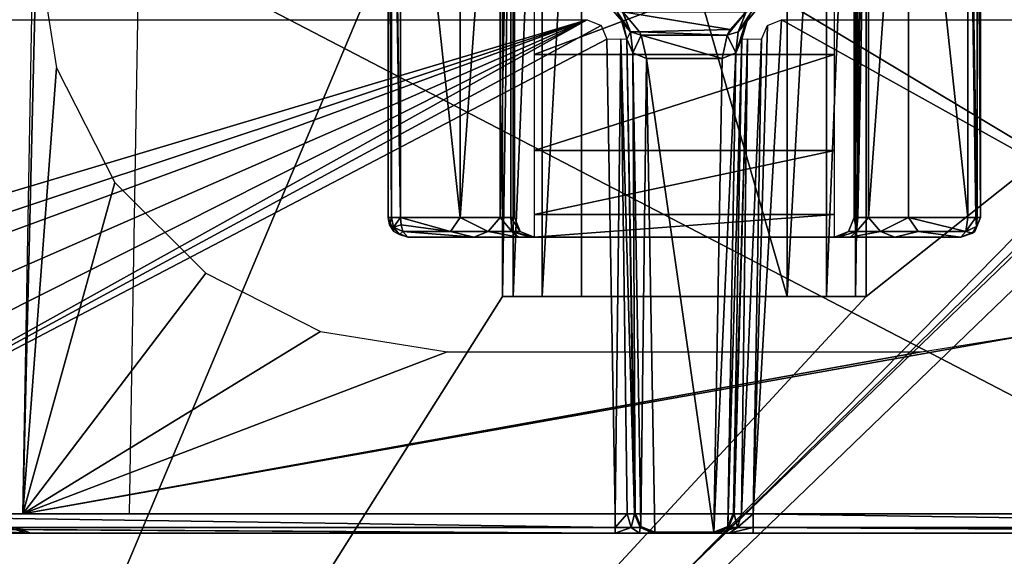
# Model space of a CAD drawing. Header units: millimetres. Extents: x -30 to 30, y -27.5 to 31.
# Tile 6 of 22: x -16.8 to 8.1, y 0.4 to 14. Entities that reach past the tile are written whole.
import ezdxf

# ---------------------------------------------------------------- set-up
doc = ezdxf.new("R2010")
doc.units = ezdxf.units.MM
doc.header["$LTSCALE"] = 65.185185
for name, color, linetype in [('1', 7, 'CONTINUOUS'), ('10', 7, 'CONTINUOUS'), ('103', 7, 'CONTINUOUS'), ('11', 7, 'CONTINUOUS'), ('12', 7, 'CONTINUOUS'), ('124', 7, 'CONTINUOUS'), ('145', 7, 'CONTINUOUS'), ('151', 7, 'CONTINUOUS'), ('152', 7, 'CONTINUOUS'), ('153', 7, 'CONTINUOUS'), ('161', 7, 'CONTINUOUS'), ('162', 7, 'CONTINUOUS'), ('195', 7, 'CONTINUOUS'), ('2', 7, 'CONTINUOUS'), ('204', 7, 'CONTINUOUS'), ('205', 7, 'CONTINUOUS'), ('210', 7, 'CONTINUOUS'), ('211', 7, 'CONTINUOUS'), ('212', 7, 'CONTINUOUS'), ('220', 7, 'CONTINUOUS'), ('221', 7, 'CONTINUOUS'), ('226', 7, 'CONTINUOUS'), ('227', 7, 'CONTINUOUS'), ('228', 7, 'CONTINUOUS'), ('229', 7, 'CONTINUOUS'), ('230', 7, 'CONTINUOUS'), ('258', 7, 'CONTINUOUS'), ('276', 7, 'CONTINUOUS'), ('37', 7, 'CONTINUOUS'), ('43', 7, 'CONTINUOUS'), ('44', 7, 'CONTINUOUS'), ('45', 7, 'CONTINUOUS'), ('47', 7, 'CONTINUOUS'), ('48', 7, 'CONTINUOUS'), ('49', 7, 'CONTINUOUS'), ('50', 7, 'CONTINUOUS'), ('51', 7, 'CONTINUOUS'), ('53', 7, 'CONTINUOUS'), ('54', 7, 'CONTINUOUS'), ('58', 7, 'CONTINUOUS'), ('59', 7, 'CONTINUOUS'), ('60', 7, 'CONTINUOUS'), ('61', 7, 'CONTINUOUS'), ('64', 7, 'CONTINUOUS'), ('65', 7, 'CONTINUOUS'), ('66', 7, 'CONTINUOUS'), ('67', 7, 'CONTINUOUS'), ('7', 7, 'CONTINUOUS'), ('70', 7, 'CONTINUOUS'), ('8', 7, 'CONTINUOUS'), ('9', 7, 'CONTINUOUS'), ('93', 7, 'CONTINUOUS'), ('95', 7, 'CONTINUOUS')]:
    doc.layers.add(name, color=color, linetype=linetype)

msp = doc.modelspace()

# ---------------------------------------------------------------- linework, layer by layer
at = {"layer": '1', "color": 252, "linetype": 'Continuous', "true_color": 0x96918c}
for points in [[(-4.6, 7, -33.1), (-24.5, -24.5, -33.1), (-4.6, 22.793, -33.1), (-4.6, 7, -33.1)], [(24.5, 22.793, -33.1), (-24.5, -24.5, -33.1), (4.6, 7, -33.1), (24.5, 22.793, -33.1)], [(24.5, -24.5, -33.1), (-24.5, -24.5, -33.1), (24.5, 22.793, -33.1), (24.5, -24.5, -33.1)], [(-24.5, -24.5, -33.1), (-24.5, 22.793, -33.1), (-4.6, 22.793, -33.1), (-24.5, -24.5, -33.1)], [(4.6, 22.793, -33.1), (24.5, 22.793, -33.1), (4.6, 7, -33.1), (4.6, 22.793, -33.1)], [(4.6, 7, -33.1), (-24.5, -24.5, -33.1), (-4.6, 7, -33.1), (4.6, 7, -33.1)]]:
    msp.add_3dface(points, dxfattribs=at)
at = {"layer": '10', "color": 252, "linetype": 'Continuous', "true_color": 0x96918c}
for points in [[(-4.6, 7, -33.1), (-4.6, 25, -30.893), (-4.6, 25, -15.1), (-4.6, 7, -33.1)], [(-4.6, 25, -30.893), (-4.6, 7, -33.1), (-4.6, 24.962, -31.084), (-4.6, 25, -30.893)], [(-4.6, 7, -33.1), (-4.6, 25, -15.1), (-4.6, 7, -15.1), (-4.6, 7, -33.1)], [(-4.6, 24.962, -31.084), (-4.6, 7, -33.1), (-4.6, 24.854, -31.246), (-4.6, 24.962, -31.084)], [(-4.6, 24.854, -31.246), (-4.6, 7, -33.1), (-4.6, 23.146, -32.954), (-4.6, 24.854, -31.246)], [(-4.6, 23.146, -32.954), (-4.6, 7, -33.1), (-4.6, 22.984, -33.062), (-4.6, 23.146, -32.954)], [(-4.6, 7, -33.1), (-4.6, 22.793, -33.1), (-4.6, 22.984, -33.062), (-4.6, 7, -33.1)]]:
    msp.add_3dface(points, dxfattribs=at)
at = {"layer": '103', "color": 8, "linetype": 'Continuous', "true_color": 0x6e7371}
for points in [[(-24.913, 1, -182.347), (-1.747, 1, -182.347), (24.913, 1, -180.853), (-24.913, 1, -182.347)], [(17.551, 1, -180.853), (-24.913, 1, -182.347), (24.913, 1, -180.853), (17.551, 1, -180.853)], [(-17.551, 1, -180.853), (-24.913, 1, -182.347), (17.551, 1, -180.853), (-17.551, 1, -180.853)], [(-24.913, 1, -101.847), (-20.53, 1, -101.847), (24.913, 1, -92.1), (-24.913, 1, -101.847)], [(-24.913, 1, -92.1), (-24.913, 1, -101.847), (24.913, 1, -92.1), (-24.913, 1, -92.1)], [(24.913, 1, -92.1), (-20.53, 1, -101.847), (20.53, 1, -101.847), (24.913, 1, -92.1)], [(-20.53, 1, -101.847), (-19.892, 1, -102.014), (20.53, 1, -101.847), (-20.53, 1, -101.847)], [(20.53, 1, -101.847), (-19.892, 1, -102.014), (20.192, 1, -101.891), (20.53, 1, -101.847)], [(20.192, 1, -101.891), (-19.892, 1, -102.014), (19.887, 1, -102.017), (20.192, 1, -101.891)], [(-19.892, 1, -102.014), (-19.419, 1, -102.471), (19.887, 1, -102.017), (-19.892, 1, -102.014)], [(-19.419, 1, -102.471), (-19.231, 1, -103.101), (19.418, 1, -102.473), (-19.419, 1, -102.471)], [(19.887, 1, -102.017), (-19.419, 1, -102.471), (19.418, 1, -102.473), (19.887, 1, -102.017)], [(-19.231, 1, -103.101), (-16.552, 1, -179.818), (19.231, 1, -103.101), (-19.231, 1, -103.101)], [(19.418, 1, -102.473), (-19.231, 1, -103.101), (19.231, 1, -103.101), (19.418, 1, -102.473)], [(-17.041, 1, -180.714), (-17.551, 1, -180.853), (17.041, 1, -180.714), (-17.041, 1, -180.714)], [(17.041, 1, -180.714), (-17.551, 1, -180.853), (17.551, 1, -180.853), (17.041, 1, -180.714)], [(-16.674, 1, -180.334), (-17.041, 1, -180.714), (17.041, 1, -180.714), (-16.674, 1, -180.334)], [(-16.552, 1, -179.818), (-16.674, 1, -180.334), (16.552, 1, -179.818), (-16.552, 1, -179.818)], [(16.552, 1, -179.818), (-16.674, 1, -180.334), (16.674, 1, -180.334), (16.552, 1, -179.818)], [(16.674, 1, -180.334), (-16.674, 1, -180.334), (17.041, 1, -180.714), (16.674, 1, -180.334)], [(19.231, 1, -103.101), (-16.552, 1, -179.818), (16.552, 1, -179.818), (19.231, 1, -103.101)], [(24.913, 1, -180.853), (-1.747, 1, -182.347), (1.747, 1, -182.347), (24.913, 1, -180.853)], [(1.747, 1, -182.347), (-1.747, 1, -182.347), (-1.131, 1, -182.558), (1.747, 1, -182.347)], [(1.133, 1, -182.557), (1.747, 1, -182.347), (-1.131, 1, -182.558), (1.133, 1, -182.557)], [(-0.778, 1, -183.1), (1.133, 1, -182.557), (-1.131, 1, -182.558), (-0.778, 1, -183.1)], [(0.778, 1, -183.1), (1.133, 1, -182.557), (-0.778, 1, -183.1), (0.778, 1, -183.1)], [(24.913, 1, -182.347), (24.913, 1, -180.853), (1.747, 1, -182.347), (24.913, 1, -182.347)]]:
    msp.add_3dface(points, dxfattribs=at)
at = {"layer": '11', "color": 252, "linetype": 'Continuous', "true_color": 0x96918c}
for points in [[(2.6, 7, -13.1), (3.6, 25, -13.368), (3.6, 7, -13.368), (2.6, 7, -13.1)], [(2.6, 25, -13.1), (3.6, 25, -13.368), (2.6, 7, -13.1), (2.6, 25, -13.1)], [(4.332, 25, -14.1), (4.332, 7, -14.1), (3.6, 7, -13.368), (4.332, 25, -14.1)], [(3.6, 25, -13.368), (4.332, 25, -14.1), (3.6, 7, -13.368), (3.6, 25, -13.368)], [(4.6, 25, -15.1), (4.6, 7, -15.1), (4.332, 7, -14.1), (4.6, 25, -15.1)], [(4.332, 25, -14.1), (4.6, 25, -15.1), (4.332, 7, -14.1), (4.332, 25, -14.1)]]:
    msp.add_3dface(points, dxfattribs=at)
at = {"layer": '12', "color": 252, "linetype": 'Continuous', "true_color": 0x96918c}
for points in [[(-4.6, 25, -15.1), (-4.332, 25, -14.1), (-4.6, 7, -15.1), (-4.6, 25, -15.1)], [(-4.6, 7, -15.1), (-4.332, 25, -14.1), (-4.332, 7, -14.1), (-4.6, 7, -15.1)], [(-3.6, 25, -13.368), (-3.6, 7, -13.368), (-4.332, 7, -14.1), (-3.6, 25, -13.368)], [(-4.332, 25, -14.1), (-3.6, 25, -13.368), (-4.332, 7, -14.1), (-4.332, 25, -14.1)], [(-2.6, 25, -13.1), (-2.6, 7, -13.1), (-3.6, 7, -13.368), (-2.6, 25, -13.1)], [(-3.6, 25, -13.368), (-2.6, 25, -13.1), (-3.6, 7, -13.368), (-3.6, 25, -13.368)]]:
    msp.add_3dface(points, dxfattribs=at)
at = {"layer": '124', "color": 8, "linetype": 'Continuous', "true_color": 0x6e7371}
for points in [[(1.56, 14.205, -329.809), (1.162, 13.76, -324.871), (-1.56, 14.205, -329.809), (1.56, 14.205, -329.809)], [(-1.56, 14.205, -329.809), (1.162, 13.76, -324.871), (-1.131, 13.704, -324.239), (-1.56, 14.205, -329.809)], [(1.162, 13.76, -324.871), (1.089, 13.618, -323.286), (-1.131, 13.704, -324.239), (1.162, 13.76, -324.871)], [(-1.131, 13.704, -324.239), (1.089, 13.618, -323.286), (-1.089, 13.617, -323.28), (-1.131, 13.704, -324.239)], [(1.089, 13.618, -323.286), (0.957, 13.028, -316.735), (-1.089, 13.617, -323.28), (1.089, 13.618, -323.286)], [(-1.089, 13.617, -323.28), (0.957, 13.028, -316.735), (-0.957, 13.028, -316.735), (-1.089, 13.617, -323.28)], [(-0.957, 13.028, -316.735), (0.747, 1.026, -183.392), (-0.747, 1.026, -183.392), (-0.957, 13.028, -316.735)], [(0.957, 13.028, -316.735), (0.747, 1.026, -183.392), (-0.957, 13.028, -316.735), (0.957, 13.028, -316.735)], [(-0.758, 1.013, -183.245), (0.79, 1, -183.102), (-0.79, 1, -183.102), (-0.758, 1.013, -183.245)], [(-0.79, 1, -183.102), (0.784, 1, -183.1), (-0.784, 1, -183.1), (-0.79, 1, -183.102)], [(0.79, 1, -183.102), (0.784, 1, -183.1), (-0.79, 1, -183.102), (0.79, 1, -183.102)], [(0.784, 1, -183.1), (0.778, 1, -183.1), (-0.784, 1, -183.1), (0.784, 1, -183.1)], [(0.778, 1, -183.1), (-0.778, 1, -183.1), (-0.784, 1, -183.1), (0.778, 1, -183.1)], [(-0.747, 1.026, -183.392), (0.759, 1.013, -183.24), (-0.758, 1.013, -183.245), (-0.747, 1.026, -183.392)], [(0.759, 1.013, -183.24), (0.79, 1, -183.102), (-0.758, 1.013, -183.245), (0.759, 1.013, -183.24)], [(0.747, 1.026, -183.392), (0.759, 1.013, -183.24), (-0.747, 1.026, -183.392), (0.747, 1.026, -183.392)]]:
    msp.add_3dface(points, dxfattribs=at)
at = {"layer": '145', "color": 8, "linetype": 'Continuous', "true_color": 0x6e7371}
for points in [[(-16.395, 16, -102.6), (-15.888, 12.786, -102.544), (-16.745, 1.491, -102.347), (-16.395, 16, -102.6)], [(-16.482, 16, -102.6), (-16.395, 16, -102.6), (-16.745, 1.491, -102.347), (-16.482, 16, -102.6)], [(-15.888, 12.786, -102.544), (-14.412, 9.886, -102.493), (-16.745, 1.491, -102.347), (-15.888, 12.786, -102.544)], [(-14.412, 9.886, -102.493), (-12.112, 7.585, -102.453), (-16.745, 1.491, -102.347), (-14.412, 9.886, -102.493)], [(-12.112, 7.585, -102.453), (-9.213, 6.107, -102.427), (-16.745, 1.491, -102.347), (-12.112, 7.585, -102.453)], [(-9.213, 6.107, -102.427), (-6, 5.598, -102.418), (-16.745, 1.491, -102.347), (-9.213, 6.107, -102.427)], [(9.213, 6.107, -102.427), (16.745, 1.491, -102.347), (-16.745, 1.491, -102.347), (9.213, 6.107, -102.427)], [(6, 5.598, -102.418), (9.213, 6.107, -102.427), (-16.745, 1.491, -102.347), (6, 5.598, -102.418)], [(-6, 5.598, -102.418), (6, 5.598, -102.418), (-16.745, 1.491, -102.347), (-6, 5.598, -102.418)]]:
    msp.add_3dface(points, dxfattribs=at)
at = {"layer": '151', "color": 8, "linetype": 'Continuous', "true_color": 0x6e7371}
for points in [[(-2.457, 14.009, -183.065), (-29.412, 5.952, -182.925), (-29.483, 14.009, -183.065), (-2.457, 14.009, -183.065)], [(-29.318, 5.075, -182.909), (-29.412, 5.952, -182.925), (-2.457, 14.009, -183.065), (-29.318, 5.075, -182.909)], [(-29.057, 4.238, -182.895), (-29.318, 5.075, -182.909), (-2.457, 14.009, -183.065), (-29.057, 4.238, -182.895)], [(-28.079, 2.794, -182.869), (-29.057, 4.238, -182.895), (-2.457, 14.009, -183.065), (-28.079, 2.794, -182.869)], [(-26.625, 1.83, -182.853), (-28.079, 2.794, -182.869), (-2.457, 14.009, -183.065), (-26.625, 1.83, -182.853)], [(-24.913, 1.491, -182.847), (-26.625, 1.83, -182.853), (-2.457, 14.009, -183.065), (-24.913, 1.491, -182.847)], [(-2.106, 13.865, -183.063), (-24.913, 1.491, -182.847), (-2.457, 14.009, -183.065), (-2.106, 13.865, -183.063)], [(2.106, 13.865, -183.063), (2.457, 14.009, -183.065), (1.747, 1.491, -182.847), (2.106, 13.865, -183.063)], [(2.457, 14.009, -183.065), (24.913, 1.491, -182.847), (1.747, 1.491, -182.847), (2.457, 14.009, -183.065)], [(29.483, 14.009, -183.065), (24.913, 1.491, -182.847), (2.457, 14.009, -183.065), (29.483, 14.009, -183.065)], [(-1.957, 13.517, -183.057), (-24.913, 1.491, -182.847), (-2.106, 13.865, -183.063), (-1.957, 13.517, -183.057)], [(1.957, 13.517, -183.057), (2.106, 13.865, -183.063), (1.747, 1.491, -182.847), (1.957, 13.517, -183.057)], [(-1.747, 1.491, -182.847), (-24.913, 1.491, -182.847), (-1.957, 13.517, -183.057), (-1.747, 1.491, -182.847)]]:
    msp.add_3dface(points, dxfattribs=at)
at = {"layer": '152', "color": 8, "linetype": 'Continuous', "true_color": 0x6e7371}
msp.add_3dface([(-1.457, 13.517, -183.557), (-1.457, 13.517, -316.69), (-1.247, 1.516, -183.347), (-1.457, 13.517, -183.557)], dxfattribs=at)
at = {"layer": '153', "color": 8, "linetype": 'Continuous', "true_color": 0x6e7371}
msp.add_3dface([(1.457, 13.517, -183.557), (1.247, 1.516, -183.347), (1.457, 13.517, -316.69), (1.457, 13.517, -183.557)], dxfattribs=at)
at = {"layer": '161', "color": 8, "linetype": 'Continuous', "true_color": 0x6e7371}
for points in [[(1.859, 14.302, -329.764), (1.596, 14.01, -183.561), (1.594, 14.006, -324.826), (1.859, 14.302, -329.764)], [(1.596, 14.01, -183.561), (1.457, 13.517, -183.557), (1.594, 14.006, -324.826), (1.596, 14.01, -183.561)], [(1.594, 14.006, -324.826), (1.457, 13.517, -183.557), (1.545, 13.911, -323.242), (1.594, 14.006, -324.826)], [(1.457, 13.517, -183.557), (1.457, 13.517, -316.69), (1.545, 13.911, -323.242), (1.457, 13.517, -183.557)]]:
    msp.add_3dface(points, dxfattribs=at)
at = {"layer": '162', "color": 8, "linetype": 'Continuous', "true_color": 0x6e7371}
for points in [[(-1.573, 13.968, -324.194), (-1.596, 14.01, -183.561), (-1.859, 14.302, -329.764), (-1.573, 13.968, -324.194)], [(-1.545, 13.91, -323.235), (-1.596, 14.01, -183.561), (-1.573, 13.968, -324.194), (-1.545, 13.91, -323.235)], [(-1.457, 13.517, -316.69), (-1.596, 14.01, -183.561), (-1.545, 13.91, -323.235), (-1.457, 13.517, -316.69)], [(-1.457, 13.517, -316.69), (-1.457, 13.517, -183.557), (-1.596, 14.01, -183.561), (-1.457, 13.517, -316.69)]]:
    msp.add_3dface(points, dxfattribs=at)
at = {"layer": '195', "color": 8, "linetype": 'Continuous', "true_color": 0x6e7371}
for points in [[(-16.552, 1, -179.818), (-19.581, 1.143, -103.113), (-16.902, 1.143, -179.831), (-16.552, 1, -179.818)], [(-16.552, 1, -179.818), (-19.231, 1, -103.101), (-19.581, 1.143, -103.113), (-16.552, 1, -179.818)]]:
    msp.add_3dface(points, dxfattribs=at)
at = {"layer": '2', "color": 252, "linetype": 'Continuous', "true_color": 0x96918c}
for points in [[(25, -24.5, 33.1), (25, 24.5, 33.1), (-25, -24.5, 33.1), (25, -24.5, 33.1)], [(-25, -24.5, 33.1), (25, 24.5, 33.1), (-25, 24.5, 33.1), (-25, -24.5, 33.1)]]:
    msp.add_3dface(points, dxfattribs=at)
at = {"layer": '204', "color": 8, "linetype": 'Continuous', "true_color": 0x6e7371}
for points in [[(-1.747, 1.491, -182.847), (-1.957, 13.517, -183.057), (-1.603, 13.521, -183.203), (-1.747, 1.491, -182.847)], [(-1.747, 1.491, -182.847), (-1.603, 13.521, -183.203), (-1.444, 1.488, -182.949), (-1.747, 1.491, -182.847)], [(-1.457, 13.517, -183.557), (-1.265, 1.489, -183.212), (-1.603, 13.521, -183.203), (-1.457, 13.517, -183.557)], [(-1.603, 13.521, -183.203), (-1.265, 1.489, -183.212), (-1.444, 1.488, -182.949), (-1.603, 13.521, -183.203)], [(-1.457, 13.517, -183.557), (-1.247, 1.516, -183.347), (-1.252, 1.502, -183.279), (-1.457, 13.517, -183.557)], [(-1.265, 1.489, -183.212), (-1.457, 13.517, -183.557), (-1.252, 1.502, -183.279), (-1.265, 1.489, -183.212)]]:
    msp.add_3dface(points, dxfattribs=at)
at = {"layer": '205', "color": 8, "linetype": 'Continuous', "true_color": 0x6e7371}
for points in [[(1.247, 1.516, -183.347), (1.603, 13.521, -183.203), (1.252, 1.502, -183.276), (1.247, 1.516, -183.347)], [(1.247, 1.516, -183.347), (1.457, 13.517, -183.557), (1.603, 13.521, -183.203), (1.247, 1.516, -183.347)], [(1.252, 1.502, -183.276), (1.603, 13.521, -183.203), (1.265, 1.489, -183.212), (1.252, 1.502, -183.276)], [(1.265, 1.489, -183.212), (1.603, 13.521, -183.203), (1.444, 1.488, -182.948), (1.265, 1.489, -183.212)], [(1.603, 13.521, -183.203), (1.957, 13.517, -183.057), (1.444, 1.488, -182.948), (1.603, 13.521, -183.203)], [(1.957, 13.517, -183.057), (1.747, 1.491, -182.847), (1.444, 1.488, -182.948), (1.957, 13.517, -183.057)]]:
    msp.add_3dface(points, dxfattribs=at)
at = {"layer": '210', "color": 8, "linetype": 'Continuous', "true_color": 0x6e7371}
for points in [[(-1.265, 1.489, -183.212), (-1.252, 1.502, -183.279), (-1.098, 1.169, -183.379), (-1.265, 1.489, -183.212)], [(-1.252, 1.502, -183.279), (-1.247, 1.516, -183.347), (-1.098, 1.169, -183.379), (-1.252, 1.502, -183.279)], [(-1.265, 1.489, -183.212), (-1.098, 1.169, -183.379), (-1.121, 1.147, -183.187), (-1.265, 1.489, -183.212)], [(-1.121, 1.147, -183.187), (-1.098, 1.169, -183.379), (-1.116, 1.142, -183.186), (-1.121, 1.147, -183.187)], [(-1.098, 1.169, -183.379), (-0.79, 1, -183.102), (-1.116, 1.142, -183.186), (-1.098, 1.169, -183.379)], [(-0.758, 1.013, -183.245), (-0.79, 1, -183.102), (-1.098, 1.169, -183.379), (-0.758, 1.013, -183.245)], [(-0.747, 1.026, -183.392), (-0.758, 1.013, -183.245), (-1.098, 1.169, -183.379), (-0.747, 1.026, -183.392)]]:
    msp.add_3dface(points, dxfattribs=at)
at = {"layer": '211', "color": 8, "linetype": 'Continuous', "true_color": 0x6e7371}
for points in [[(-1.247, 1.516, -183.347), (-1.457, 13.517, -316.69), (-1.307, 13.171, -316.722), (-1.247, 1.516, -183.347)], [(-1.098, 1.169, -183.379), (-1.247, 1.516, -183.347), (-1.307, 13.171, -316.722), (-1.098, 1.169, -183.379)], [(-0.957, 13.028, -316.735), (-1.098, 1.169, -183.379), (-1.307, 13.171, -316.722), (-0.957, 13.028, -316.735)], [(-0.957, 13.028, -316.735), (-0.747, 1.026, -183.392), (-1.098, 1.169, -183.379), (-0.957, 13.028, -316.735)]]:
    msp.add_3dface(points, dxfattribs=at)
at = {"layer": '212', "color": 8, "linetype": 'Continuous', "true_color": 0x6e7371}
for points in [[(-1.573, 13.968, -324.194), (-1.859, 14.302, -329.764), (-1.718, 14.229, -329.787), (-1.573, 13.968, -324.194)], [(-1.361, 13.697, -323.26), (-1.545, 13.91, -323.235), (-1.718, 14.229, -329.787), (-1.361, 13.697, -323.26)], [(-1.568, 14.205, -329.808), (-1.361, 13.697, -323.26), (-1.718, 14.229, -329.787), (-1.568, 14.205, -329.808)], [(-1.545, 13.91, -323.235), (-1.573, 13.968, -324.194), (-1.718, 14.229, -329.787), (-1.545, 13.91, -323.235)], [(-1.56, 14.205, -329.809), (-1.361, 13.697, -323.26), (-1.568, 14.205, -329.808), (-1.56, 14.205, -329.809)], [(-1.56, 14.205, -329.809), (-1.131, 13.704, -324.239), (-1.361, 13.697, -323.26), (-1.56, 14.205, -329.809)], [(-1.457, 13.517, -316.69), (-1.545, 13.91, -323.235), (-1.361, 13.697, -323.26), (-1.457, 13.517, -316.69)], [(-1.307, 13.171, -316.722), (-1.457, 13.517, -316.69), (-1.361, 13.697, -323.26), (-1.307, 13.171, -316.722)], [(-1.131, 13.704, -324.239), (-1.089, 13.617, -323.28), (-1.361, 13.697, -323.26), (-1.131, 13.704, -324.239)], [(-1.089, 13.617, -323.28), (-1.307, 13.171, -316.722), (-1.361, 13.697, -323.26), (-1.089, 13.617, -323.28)], [(-1.089, 13.617, -323.28), (-0.957, 13.028, -316.735), (-1.307, 13.171, -316.722), (-1.089, 13.617, -323.28)]]:
    msp.add_3dface(points, dxfattribs=at)
at = {"layer": '220', "color": 8, "linetype": 'Continuous', "true_color": 0x6e7371}
for points in [[(-24.913, 1.143, -182.697), (-24.913, 1.491, -182.847), (-1.747, 1.143, -182.697), (-24.913, 1.143, -182.697)], [(-24.913, 1.491, -182.847), (-1.747, 1.491, -182.847), (-1.747, 1.143, -182.697), (-24.913, 1.491, -182.847)], [(-1.747, 1, -182.347), (-24.913, 1.14, -182.694), (-24.913, 1.143, -182.697), (-1.747, 1, -182.347)], [(-1.747, 1, -182.347), (-24.913, 1.143, -182.697), (-1.747, 1.143, -182.697), (-1.747, 1, -182.347)], [(-1.747, 1, -182.347), (-24.913, 1, -182.347), (-24.913, 1.14, -182.694), (-1.747, 1, -182.347)]]:
    msp.add_3dface(points, dxfattribs=at)
at = {"layer": '221', "color": 8, "linetype": 'Continuous', "true_color": 0x6e7371}
for points in [[(-1.747, 1.491, -182.847), (-1.444, 1.488, -182.949), (-1.747, 1.143, -182.697), (-1.747, 1.491, -182.847)], [(-1.747, 1.143, -182.697), (-1.444, 1.488, -182.949), (-1.347, 1.141, -182.832), (-1.747, 1.143, -182.697)], [(-1.444, 1.488, -182.949), (-1.265, 1.489, -183.212), (-1.347, 1.141, -182.832), (-1.444, 1.488, -182.949)], [(-1.265, 1.489, -183.212), (-1.116, 1.142, -183.186), (-1.347, 1.141, -182.832), (-1.265, 1.489, -183.212)], [(-1.265, 1.489, -183.212), (-1.121, 1.147, -183.187), (-1.116, 1.142, -183.186), (-1.265, 1.489, -183.212)], [(-1.747, 1, -182.347), (-1.747, 1.143, -182.697), (-1.347, 1.141, -182.832), (-1.747, 1, -182.347)], [(-1.131, 1, -182.558), (-1.747, 1, -182.347), (-1.347, 1.141, -182.832), (-1.131, 1, -182.558)], [(-1.116, 1.142, -183.186), (-1.131, 1, -182.558), (-1.347, 1.141, -182.832), (-1.116, 1.142, -183.186)], [(-0.79, 1, -183.102), (-1.131, 1, -182.558), (-1.116, 1.142, -183.186), (-0.79, 1, -183.102)], [(-0.778, 1, -183.1), (-1.131, 1, -182.558), (-0.784, 1, -183.1), (-0.778, 1, -183.1)], [(-1.131, 1, -182.558), (-0.79, 1, -183.102), (-0.784, 1, -183.1), (-1.131, 1, -182.558)]]:
    msp.add_3dface(points, dxfattribs=at)
at = {"layer": '226', "color": 8, "linetype": 'Continuous', "true_color": 0x6e7371}
for points in [[(1.718, 14.229, -329.787), (1.859, 14.302, -329.764), (1.362, 13.697, -323.26), (1.718, 14.229, -329.787)], [(1.859, 14.302, -329.764), (1.594, 14.006, -324.826), (1.362, 13.697, -323.26), (1.859, 14.302, -329.764)], [(1.568, 14.205, -329.808), (1.718, 14.229, -329.787), (1.362, 13.697, -323.26), (1.568, 14.205, -329.808)], [(1.089, 13.618, -323.286), (1.162, 13.76, -324.871), (1.56, 14.205, -329.809), (1.089, 13.618, -323.286)], [(1.089, 13.618, -323.286), (1.56, 14.205, -329.809), (1.568, 14.205, -329.808), (1.089, 13.618, -323.286)], [(1.089, 13.618, -323.286), (1.568, 14.205, -329.808), (1.362, 13.697, -323.26), (1.089, 13.618, -323.286)], [(1.594, 14.006, -324.826), (1.545, 13.911, -323.242), (1.362, 13.697, -323.26), (1.594, 14.006, -324.826)], [(1.362, 13.697, -323.26), (1.545, 13.911, -323.242), (1.307, 13.171, -316.722), (1.362, 13.697, -323.26)], [(1.545, 13.911, -323.242), (1.457, 13.517, -316.69), (1.307, 13.171, -316.722), (1.545, 13.911, -323.242)], [(0.957, 13.028, -316.735), (1.089, 13.618, -323.286), (1.307, 13.171, -316.722), (0.957, 13.028, -316.735)], [(1.089, 13.618, -323.286), (1.362, 13.697, -323.26), (1.307, 13.171, -316.722), (1.089, 13.618, -323.286)]]:
    msp.add_3dface(points, dxfattribs=at)
at = {"layer": '227', "color": 8, "linetype": 'Continuous', "true_color": 0x6e7371}
for points in [[(1.307, 13.171, -316.722), (1.457, 13.517, -316.69), (1.098, 1.169, -183.379), (1.307, 13.171, -316.722)], [(1.457, 13.517, -316.69), (1.247, 1.516, -183.347), (1.098, 1.169, -183.379), (1.457, 13.517, -316.69)], [(0.747, 1.026, -183.392), (1.307, 13.171, -316.722), (1.098, 1.169, -183.379), (0.747, 1.026, -183.392)], [(0.747, 1.026, -183.392), (0.957, 13.028, -316.735), (1.307, 13.171, -316.722), (0.747, 1.026, -183.392)]]:
    msp.add_3dface(points, dxfattribs=at)
at = {"layer": '228', "color": 8, "linetype": 'Continuous', "true_color": 0x6e7371}
for points in [[(1.098, 1.169, -183.379), (1.247, 1.516, -183.347), (1.116, 1.142, -183.186), (1.098, 1.169, -183.379)], [(1.116, 1.142, -183.186), (1.247, 1.516, -183.347), (1.121, 1.147, -183.187), (1.116, 1.142, -183.186)], [(1.247, 1.516, -183.347), (1.252, 1.502, -183.276), (1.121, 1.147, -183.187), (1.247, 1.516, -183.347)], [(1.252, 1.502, -183.276), (1.265, 1.489, -183.212), (1.121, 1.147, -183.187), (1.252, 1.502, -183.276)], [(0.759, 1.013, -183.24), (0.747, 1.026, -183.392), (1.098, 1.169, -183.379), (0.759, 1.013, -183.24)], [(0.79, 1, -183.102), (0.759, 1.013, -183.24), (1.098, 1.169, -183.379), (0.79, 1, -183.102)], [(0.79, 1, -183.102), (1.098, 1.169, -183.379), (1.116, 1.142, -183.186), (0.79, 1, -183.102)]]:
    msp.add_3dface(points, dxfattribs=at)
at = {"layer": '229', "color": 8, "linetype": 'Continuous', "true_color": 0x6e7371}
for points in [[(1.265, 1.489, -183.212), (1.116, 1.142, -183.186), (1.121, 1.147, -183.187), (1.265, 1.489, -183.212)], [(1.116, 1.142, -183.186), (1.265, 1.489, -183.212), (1.347, 1.141, -182.832), (1.116, 1.142, -183.186)], [(1.265, 1.489, -183.212), (1.444, 1.488, -182.948), (1.347, 1.141, -182.832), (1.265, 1.489, -183.212)], [(1.747, 1.491, -182.847), (1.747, 1.143, -182.697), (1.347, 1.141, -182.832), (1.747, 1.491, -182.847)], [(1.444, 1.488, -182.948), (1.747, 1.491, -182.847), (1.347, 1.141, -182.832), (1.444, 1.488, -182.948)], [(1.133, 1, -182.557), (0.778, 1, -183.1), (0.784, 1, -183.1), (1.133, 1, -182.557)], [(1.133, 1, -182.557), (0.784, 1, -183.1), (0.79, 1, -183.102), (1.133, 1, -182.557)], [(0.79, 1, -183.102), (1.116, 1.142, -183.186), (1.347, 1.141, -182.832), (0.79, 1, -183.102)], [(1.133, 1, -182.557), (0.79, 1, -183.102), (1.347, 1.141, -182.832), (1.133, 1, -182.557)], [(1.747, 1.143, -182.697), (1.133, 1, -182.557), (1.347, 1.141, -182.832), (1.747, 1.143, -182.697)], [(1.747, 1, -182.347), (1.133, 1, -182.557), (1.747, 1.143, -182.697), (1.747, 1, -182.347)]]:
    msp.add_3dface(points, dxfattribs=at)
at = {"layer": '230', "color": 8, "linetype": 'Continuous', "true_color": 0x6e7371}
for points in [[(1.747, 1.491, -182.847), (24.913, 1.491, -182.847), (24.913, 1.143, -182.697), (1.747, 1.491, -182.847)], [(1.747, 1.143, -182.697), (1.747, 1.491, -182.847), (24.913, 1.143, -182.697), (1.747, 1.143, -182.697)], [(24.913, 1, -182.347), (1.747, 1, -182.347), (1.747, 1.143, -182.697), (24.913, 1, -182.347)], [(24.913, 1, -182.347), (1.747, 1.143, -182.697), (24.913, 1.14, -182.694), (24.913, 1, -182.347)], [(24.913, 1.14, -182.694), (1.747, 1.143, -182.697), (24.913, 1.143, -182.697), (24.913, 1.14, -182.694)]]:
    msp.add_3dface(points, dxfattribs=at)
at = {"layer": '258', "color": 8, "linetype": 'Continuous', "true_color": 0x6e7371}
for points in [[(-13.811, 16, -180.1), (-14.055, 1.491, -180.353), (14.055, 1.491, -180.353), (-13.811, 16, -180.1)], [(13.811, 16, -180.1), (-13.811, 16, -180.1), (14.055, 1.491, -180.353), (13.811, 16, -180.1)]]:
    msp.add_3dface(points, dxfattribs=at)
at = {"layer": '276', "color": 8, "linetype": 'Continuous', "true_color": 0x6e7371}
for points in [[(-16.674, 1, -180.334), (-16.943, 1.141, -180.087), (-17.082, 1.141, -180.306), (-16.674, 1, -180.334)], [(-17.041, 1, -180.714), (-16.674, 1, -180.334), (-17.082, 1.141, -180.306), (-17.041, 1, -180.714)], [(-16.552, 1, -179.818), (-16.902, 1.143, -179.831), (-16.943, 1.141, -180.087), (-16.552, 1, -179.818)], [(-16.674, 1, -180.334), (-16.552, 1, -179.818), (-16.943, 1.141, -180.087), (-16.674, 1, -180.334)]]:
    msp.add_3dface(points, dxfattribs=at)
at = {"layer": '37', "color": 250, "linetype": 'Continuous', "true_color": 0x1c1c1c}
for points in [[(23.3, 22.5, 33.191), (-23.3, -22.5, 33.191), (23.3, -22.5, 33.191), (23.3, 22.5, 33.191)], [(-23.3, 22.5, 33.191), (-23.3, -22.5, 33.191), (23.3, 22.5, 33.191), (-23.3, 22.5, 33.191)]]:
    msp.add_3dface(points, dxfattribs=at)
at = {"layer": '43', "color": 252, "linetype": 'Continuous', "true_color": 0x96918c}
for points in [[(-7.5, 23, -42.765), (-7.5, 23, -88.1), (-7.5, 9, -42.765), (-7.5, 23, -42.765)], [(-7.5, 23, -88.1), (-7.5, 9, -88.1), (-7.5, 9, -42.765), (-7.5, 23, -88.1)]]:
    msp.add_3dface(points, dxfattribs=at)
at = {"layer": '44', "color": 252, "linetype": 'Continuous', "true_color": 0x96918c}
for points in [[(7.5, 23, -88.1), (7.5, 23, -42.765), (7.5, 9, -88.1), (7.5, 23, -88.1)], [(7.5, 23, -42.765), (7.5, 9, -42.765), (7.5, 9, -88.1), (7.5, 23, -42.765)]]:
    msp.add_3dface(points, dxfattribs=at)
at = {"layer": '45', "color": 252, "linetype": 'Continuous', "true_color": 0x96918c}
for points in [[(-7, 8.5, -42.765), (-7, 8.5, -88.1), (7, 8.5, -42.765), (-7, 8.5, -42.765)], [(7, 8.5, -42.765), (-7, 8.5, -88.1), (7, 8.5, -88.1), (7, 8.5, -42.765)], [(-5.324, 8.5, -41.694), (-7, 8.5, -42.765), (5.327, 8.5, -41.697), (-5.324, 8.5, -41.694)], [(5.327, 8.5, -41.697), (-7, 8.5, -42.765), (7, 8.5, -42.765), (5.327, 8.5, -41.697)], [(4.201, 8.5, -40.063), (-5.324, 8.5, -41.694), (5.327, 8.5, -41.697), (4.201, 8.5, -40.063)], [(-4.198, 8.5, -40.055), (-5.324, 8.5, -41.694), (4.201, 8.5, -40.063), (-4.198, 8.5, -40.055)], [(-3.901, 8.5, -39.1), (-4.198, 8.5, -40.055), (3.903, 8.5, -39.111), (-3.901, 8.5, -39.1)], [(3.903, 8.5, -39.111), (-4.198, 8.5, -40.055), (4.201, 8.5, -40.063), (3.903, 8.5, -39.111)], [(3.8, 8.5, -38.1), (-3.901, 8.5, -39.1), (3.903, 8.5, -39.111), (3.8, 8.5, -38.1)], [(-3.8, 8.5, -38.1), (-3.901, 8.5, -39.1), (3.8, 8.5, -38.1), (-3.8, 8.5, -38.1)], [(-3.8, 8.5, -25.6), (-3.8, 8.5, -38.1), (3.8, 8.5, -25.6), (-3.8, 8.5, -25.6)], [(3.8, 8.5, -25.6), (-3.8, 8.5, -38.1), (3.8, 8.5, -38.1), (3.8, 8.5, -25.6)]]:
    msp.add_3dface(points, dxfattribs=at)
at = {"layer": '47', "color": 252, "linetype": 'Continuous', "true_color": 0x96918c}
for points in [[(4.3, 9, -25.6), (4.3, 23, -25.6), (4.3, 22.467, -22.921), (4.3, 9, -25.6)], [(4.3, 9, -38.1), (4.3, 23, -25.6), (4.3, 9, -25.6), (4.3, 9, -38.1)], [(4.3, 23, -38.1), (4.3, 23, -25.6), (4.3, 9, -38.1), (4.3, 23, -38.1)], [(4.3, 20.95, -20.65), (4.3, 9.533, -22.921), (4.3, 22.467, -22.921), (4.3, 20.95, -20.65)], [(4.3, 9.533, -22.921), (4.3, 9, -25.6), (4.3, 22.467, -22.921), (4.3, 9.533, -22.921)], [(4.3, 18.679, -19.133), (4.3, 11.05, -20.65), (4.3, 20.95, -20.65), (4.3, 18.679, -19.133)], [(4.3, 11.05, -20.65), (4.3, 9.533, -22.921), (4.3, 20.95, -20.65), (4.3, 11.05, -20.65)], [(4.3, 16, -18.6), (4.3, 13.321, -19.133), (4.3, 18.679, -19.133), (4.3, 16, -18.6)], [(4.3, 13.321, -19.133), (4.3, 11.05, -20.65), (4.3, 18.679, -19.133), (4.3, 13.321, -19.133)]]:
    msp.add_3dface(points, dxfattribs=at)
at = {"layer": '48', "color": 252, "linetype": 'Continuous', "true_color": 0x96918c}
for points in [[(-4.3, 9.533, -22.921), (-4.3, 23, -25.6), (-4.3, 9, -25.6), (-4.3, 9.533, -22.921)], [(-4.3, 22.467, -22.921), (-4.3, 23, -25.6), (-4.3, 9.533, -22.921), (-4.3, 22.467, -22.921)], [(-4.3, 9, -25.6), (-4.3, 23, -38.1), (-4.3, 9, -38.1), (-4.3, 9, -25.6)], [(-4.3, 23, -25.6), (-4.3, 23, -38.1), (-4.3, 9, -25.6), (-4.3, 23, -25.6)], [(-4.3, 11.05, -20.65), (-4.3, 22.467, -22.921), (-4.3, 9.533, -22.921), (-4.3, 11.05, -20.65)], [(-4.3, 20.95, -20.65), (-4.3, 22.467, -22.921), (-4.3, 11.05, -20.65), (-4.3, 20.95, -20.65)], [(-4.3, 13.321, -19.133), (-4.3, 20.95, -20.65), (-4.3, 11.05, -20.65), (-4.3, 13.321, -19.133)], [(-4.3, 18.679, -19.133), (-4.3, 20.95, -20.65), (-4.3, 13.321, -19.133), (-4.3, 18.679, -19.133)], [(-4.3, 16, -18.6), (-4.3, 18.679, -19.133), (-4.3, 13.321, -19.133), (-4.3, 16, -18.6)]]:
    msp.add_3dface(points, dxfattribs=at)
at = {"layer": '49', "color": 252, "linetype": 'Continuous', "true_color": 0x96918c}
for points in [[(3.8, 13.13, -18.671), (3.8, 16, -18.1), (-3.8, 13.13, -18.671), (3.8, 13.13, -18.671)], [(-3.8, 13.13, -18.671), (3.8, 16, -18.1), (-3.8, 16, -18.1), (-3.8, 13.13, -18.671)], [(3.8, 10.697, -20.297), (3.8, 13.13, -18.671), (-3.8, 10.697, -20.297), (3.8, 10.697, -20.297)], [(-3.8, 10.697, -20.297), (3.8, 13.13, -18.671), (-3.8, 13.13, -18.671), (-3.8, 10.697, -20.297)], [(3.8, 9.071, -22.73), (3.8, 10.697, -20.297), (-3.8, 9.071, -22.73), (3.8, 9.071, -22.73)], [(-3.8, 9.071, -22.73), (3.8, 10.697, -20.297), (-3.8, 10.697, -20.297), (-3.8, 9.071, -22.73)], [(-3.8, 8.5, -25.6), (3.8, 9.071, -22.73), (-3.8, 9.071, -22.73), (-3.8, 8.5, -25.6)], [(-3.8, 8.5, -25.6), (3.8, 8.5, -25.6), (3.8, 9.071, -22.73), (-3.8, 8.5, -25.6)]]:
    msp.add_3dface(points, dxfattribs=at)
at = {"layer": '50', "color": 252, "linetype": 'Continuous', "true_color": 0x96918c}
for points in [[(4.3, 23, -38.1), (4.393, 9, -39.01), (4.391, 23, -39), (4.3, 23, -38.1)], [(4.3, 23, -38.1), (4.3, 9, -38.1), (4.393, 9, -39.01), (4.3, 23, -38.1)], [(4.391, 23, -39), (4.393, 9, -39.01), (4.658, 23, -39.859), (4.391, 23, -39)], [(4.393, 9, -39.01), (4.661, 9, -39.866), (4.658, 23, -39.859), (4.393, 9, -39.01)], [(4.658, 23, -39.859), (4.661, 9, -39.866), (5.672, 23, -41.335), (4.658, 23, -39.859)], [(4.661, 9, -39.866), (5.674, 9, -41.337), (5.672, 23, -41.335), (4.661, 9, -39.866)], [(7.18, 9, -42.298), (7.18, 23, -42.298), (5.672, 23, -41.335), (7.18, 9, -42.298)], [(5.674, 9, -41.337), (7.18, 9, -42.298), (5.672, 23, -41.335), (5.674, 9, -41.337)]]:
    msp.add_3dface(points, dxfattribs=at)
at = {"layer": '51', "color": 252, "linetype": 'Continuous', "true_color": 0x96918c}
for points in [[(-5.672, 9, -41.335), (-7.18, 23, -42.298), (-7.18, 9, -42.298), (-5.672, 9, -41.335)], [(-5.674, 23, -41.337), (-7.18, 23, -42.298), (-5.672, 9, -41.335), (-5.674, 23, -41.337)], [(-4.661, 23, -39.867), (-5.674, 23, -41.337), (-5.672, 9, -41.335), (-4.661, 23, -39.867)], [(-4.658, 9, -39.859), (-4.661, 23, -39.867), (-5.672, 9, -41.335), (-4.658, 9, -39.859)], [(-4.393, 23, -39.01), (-4.661, 23, -39.867), (-4.658, 9, -39.859), (-4.393, 23, -39.01)], [(-4.391, 9, -39), (-4.393, 23, -39.01), (-4.658, 9, -39.859), (-4.391, 9, -39)], [(-4.3, 9, -38.1), (-4.3, 23, -38.1), (-4.393, 23, -39.01), (-4.3, 9, -38.1)], [(-4.3, 9, -38.1), (-4.393, 23, -39.01), (-4.391, 9, -39), (-4.3, 9, -38.1)]]:
    msp.add_3dface(points, dxfattribs=at)
at = {"layer": '53', "color": 252, "linetype": 'Continuous', "true_color": 0x96918c}
for points in [[(-7.5, 23, -42.765), (-7.5, 9, -42.765), (-7.412, 9, -42.482), (-7.5, 23, -42.765)], [(-7.5, 23, -42.765), (-7.412, 9, -42.482), (-7.412, 23, -42.482), (-7.5, 23, -42.765)], [(-7.412, 23, -42.482), (-7.18, 9, -42.298), (-7.38, 23, -42.44), (-7.412, 23, -42.482)], [(-7.412, 9, -42.482), (-7.18, 9, -42.298), (-7.412, 23, -42.482), (-7.412, 9, -42.482)], [(-7.18, 9, -42.298), (-7.18, 23, -42.298), (-7.38, 23, -42.44), (-7.18, 9, -42.298)]]:
    msp.add_3dface(points, dxfattribs=at)
at = {"layer": '54', "color": 252, "linetype": 'Continuous', "true_color": 0x96918c}
for points in [[(-7.5, 9, -42.765), (-7.354, 8.646, -88.1), (-7.462, 8.809, -42.765), (-7.5, 9, -42.765)], [(-7.5, 9, -42.765), (-7.5, 9, -88.1), (-7.354, 8.646, -88.1), (-7.5, 9, -42.765)], [(-7.462, 8.809, -42.765), (-7.354, 8.646, -88.1), (-7.354, 8.646, -42.765), (-7.462, 8.809, -42.765)], [(-7, 8.5, -88.1), (-7, 8.5, -42.765), (-7.354, 8.646, -42.765), (-7, 8.5, -88.1)], [(-7.354, 8.646, -88.1), (-7, 8.5, -88.1), (-7.354, 8.646, -42.765), (-7.354, 8.646, -88.1)]]:
    msp.add_3dface(points, dxfattribs=at)
at = {"layer": '58', "color": 252, "linetype": 'Continuous', "true_color": 0x96918c}
for points in [[(4.3, 9, -38.1), (4.3, 9, -25.6), (4.154, 8.646, -25.6), (4.3, 9, -38.1)], [(4.3, 9, -38.1), (4.154, 8.646, -25.6), (4.154, 8.646, -38.1), (4.3, 9, -38.1)], [(4.154, 8.646, -25.6), (3.8, 8.5, -25.6), (4.154, 8.646, -38.1), (4.154, 8.646, -25.6)], [(3.8, 8.5, -25.6), (3.8, 8.5, -38.1), (4.154, 8.646, -38.1), (3.8, 8.5, -25.6)]]:
    msp.add_3dface(points, dxfattribs=at)
at = {"layer": '59', "color": 252, "linetype": 'Continuous', "true_color": 0x96918c}
for points in [[(4.3, 9, -38.1), (4.154, 8.646, -38.1), (4.362, 8.646, -39.476), (4.3, 9, -38.1)], [(4.393, 9, -39.01), (4.3, 9, -38.1), (4.362, 8.646, -39.476), (4.393, 9, -39.01)], [(4.661, 9, -39.866), (4.393, 9, -39.01), (4.362, 8.646, -39.476), (4.661, 9, -39.866)], [(4.661, 9, -39.866), (4.362, 8.646, -39.476), (4.968, 8.646, -40.728), (4.661, 9, -39.866)], [(5.674, 9, -41.337), (4.661, 9, -39.866), (4.968, 8.646, -40.728), (5.674, 9, -41.337)], [(5.674, 9, -41.337), (4.968, 8.646, -40.728), (5.919, 8.646, -41.745), (5.674, 9, -41.337)], [(7.18, 9, -42.298), (5.674, 9, -41.337), (7.127, 8.646, -42.435), (7.18, 9, -42.298)], [(5.674, 9, -41.337), (5.919, 8.646, -41.745), (7.127, 8.646, -42.435), (5.674, 9, -41.337)], [(3.8, 8.5, -38.1), (3.903, 8.5, -39.111), (4.154, 8.646, -38.1), (3.8, 8.5, -38.1)], [(4.154, 8.646, -38.1), (3.903, 8.5, -39.111), (4.362, 8.646, -39.476), (4.154, 8.646, -38.1)], [(3.903, 8.5, -39.111), (4.201, 8.5, -40.063), (4.362, 8.646, -39.476), (3.903, 8.5, -39.111)], [(4.201, 8.5, -40.063), (5.327, 8.5, -41.697), (4.968, 8.646, -40.728), (4.201, 8.5, -40.063)], [(4.362, 8.646, -39.476), (4.201, 8.5, -40.063), (4.968, 8.646, -40.728), (4.362, 8.646, -39.476)], [(4.968, 8.646, -40.728), (5.327, 8.5, -41.697), (5.919, 8.646, -41.745), (4.968, 8.646, -40.728)], [(5.327, 8.5, -41.697), (7, 8.5, -42.765), (5.919, 8.646, -41.745), (5.327, 8.5, -41.697)], [(5.919, 8.646, -41.745), (7, 8.5, -42.765), (7.127, 8.646, -42.435), (5.919, 8.646, -41.745)]]:
    msp.add_3dface(points, dxfattribs=at)
at = {"layer": '60', "color": 252, "linetype": 'Continuous', "true_color": 0x96918c}
for points in [[(7.354, 8.646, -88.1), (7.5, 9, -88.1), (7.354, 8.646, -42.765), (7.354, 8.646, -88.1)], [(7.5, 9, -88.1), (7.5, 9, -42.765), (7.354, 8.646, -42.765), (7.5, 9, -88.1)], [(7, 8.5, -42.765), (7, 8.5, -88.1), (7.354, 8.646, -88.1), (7, 8.5, -42.765)], [(7, 8.5, -42.765), (7.354, 8.646, -88.1), (7.295, 8.597, -42.765), (7, 8.5, -42.765)], [(7.295, 8.597, -42.765), (7.354, 8.646, -88.1), (7.354, 8.646, -42.765), (7.295, 8.597, -42.765)]]:
    msp.add_3dface(points, dxfattribs=at)
at = {"layer": '61', "color": 252, "linetype": 'Continuous', "true_color": 0x96918c}
for points in [[(7.18, 23, -42.298), (7.18, 9, -42.298), (7.38, 9, -42.44), (7.18, 23, -42.298)], [(7.18, 23, -42.298), (7.412, 9, -42.482), (7.412, 23, -42.482), (7.18, 23, -42.298)], [(7.412, 9, -42.482), (7.18, 23, -42.298), (7.38, 9, -42.44), (7.412, 9, -42.482)], [(7.5, 9, -42.765), (7.5, 23, -42.765), (7.412, 23, -42.482), (7.5, 9, -42.765)], [(7.412, 9, -42.482), (7.5, 9, -42.765), (7.412, 23, -42.482), (7.412, 9, -42.482)]]:
    msp.add_3dface(points, dxfattribs=at)
at = {"layer": '64', "color": 252, "linetype": 'Continuous', "true_color": 0x96918c}
for points in [[(-4.3, 9, -25.6), (-4.154, 8.646, -38.1), (-4.154, 8.646, -25.6), (-4.3, 9, -25.6)], [(-4.3, 9, -25.6), (-4.3, 9, -38.1), (-4.154, 8.646, -38.1), (-4.3, 9, -25.6)], [(-4.154, 8.646, -38.1), (-3.8, 8.5, -38.1), (-4.154, 8.646, -25.6), (-4.154, 8.646, -38.1)], [(-3.8, 8.5, -38.1), (-3.8, 8.5, -25.6), (-4.154, 8.646, -25.6), (-3.8, 8.5, -38.1)]]:
    msp.add_3dface(points, dxfattribs=at)
at = {"layer": '65', "color": 252, "linetype": 'Continuous', "true_color": 0x96918c}
for points in [[(-5.672, 9, -41.335), (-7.18, 9, -42.298), (-5.919, 8.646, -41.745), (-5.672, 9, -41.335)], [(-5.919, 8.646, -41.745), (-7.18, 9, -42.298), (-7.166, 8.809, -42.334), (-5.919, 8.646, -41.745)], [(-4.968, 8.646, -40.728), (-5.672, 9, -41.335), (-5.919, 8.646, -41.745), (-4.968, 8.646, -40.728)], [(-4.658, 9, -39.859), (-5.672, 9, -41.335), (-4.968, 8.646, -40.728), (-4.658, 9, -39.859)], [(-4.362, 8.646, -39.476), (-4.658, 9, -39.859), (-4.968, 8.646, -40.728), (-4.362, 8.646, -39.476)], [(-4.391, 9, -39), (-4.658, 9, -39.859), (-4.362, 8.646, -39.476), (-4.391, 9, -39)], [(-4.154, 8.646, -38.1), (-4.391, 9, -39), (-4.362, 8.646, -39.476), (-4.154, 8.646, -38.1)], [(-4.3, 9, -38.1), (-4.391, 9, -39), (-4.154, 8.646, -38.1), (-4.3, 9, -38.1)], [(-7.127, 8.646, -42.435), (-5.919, 8.646, -41.745), (-7.166, 8.809, -42.334), (-7.127, 8.646, -42.435)], [(-7, 8.5, -42.765), (-5.324, 8.5, -41.694), (-7.127, 8.646, -42.435), (-7, 8.5, -42.765)], [(-5.324, 8.5, -41.694), (-5.919, 8.646, -41.745), (-7.127, 8.646, -42.435), (-5.324, 8.5, -41.694)], [(-5.324, 8.5, -41.694), (-4.968, 8.646, -40.728), (-5.919, 8.646, -41.745), (-5.324, 8.5, -41.694)], [(-5.324, 8.5, -41.694), (-4.198, 8.5, -40.055), (-4.968, 8.646, -40.728), (-5.324, 8.5, -41.694)], [(-4.198, 8.5, -40.055), (-4.362, 8.646, -39.476), (-4.968, 8.646, -40.728), (-4.198, 8.5, -40.055)], [(-3.8, 8.5, -38.1), (-4.154, 8.646, -38.1), (-4.362, 8.646, -39.476), (-3.8, 8.5, -38.1)], [(-3.901, 8.5, -39.1), (-3.8, 8.5, -38.1), (-4.362, 8.646, -39.476), (-3.901, 8.5, -39.1)], [(-4.198, 8.5, -40.055), (-3.901, 8.5, -39.1), (-4.362, 8.646, -39.476), (-4.198, 8.5, -40.055)]]:
    msp.add_3dface(points, dxfattribs=at)
at = {"layer": '66', "color": 252, "linetype": 'Continuous', "true_color": 0x96918c}
for points in [[(-7.412, 9, -42.482), (-7.5, 9, -42.765), (-7.462, 8.809, -42.765), (-7.412, 9, -42.482)], [(-7.412, 9, -42.482), (-7.462, 8.809, -42.765), (-7.357, 8.75, -42.52), (-7.412, 9, -42.482)], [(-7.18, 9, -42.298), (-7.412, 9, -42.482), (-7.357, 8.75, -42.52), (-7.18, 9, -42.298)], [(-7.166, 8.809, -42.334), (-7.18, 9, -42.298), (-7.357, 8.75, -42.52), (-7.166, 8.809, -42.334)], [(-7.462, 8.809, -42.765), (-7.354, 8.646, -42.765), (-7.357, 8.75, -42.52), (-7.462, 8.809, -42.765)], [(-7.127, 8.646, -42.435), (-7.166, 8.809, -42.334), (-7.357, 8.75, -42.52), (-7.127, 8.646, -42.435)], [(-7.206, 8.567, -42.623), (-7.127, 8.646, -42.435), (-7.357, 8.75, -42.52), (-7.206, 8.567, -42.623)], [(-7.354, 8.646, -42.765), (-7.206, 8.567, -42.623), (-7.357, 8.75, -42.52), (-7.354, 8.646, -42.765)], [(-7.354, 8.646, -42.765), (-7, 8.5, -42.765), (-7.206, 8.567, -42.623), (-7.354, 8.646, -42.765)], [(-7, 8.5, -42.765), (-7.127, 8.646, -42.435), (-7.206, 8.567, -42.623), (-7, 8.5, -42.765)]]:
    msp.add_3dface(points, dxfattribs=at)
at = {"layer": '67', "color": 252, "linetype": 'Continuous', "true_color": 0x96918c}
for points in [[(7.38, 9, -42.44), (7.127, 8.646, -42.435), (7.397, 8.766, -42.572), (7.38, 9, -42.44)], [(7.18, 9, -42.298), (7.127, 8.646, -42.435), (7.38, 9, -42.44), (7.18, 9, -42.298)], [(7.354, 8.646, -42.765), (7.5, 9, -42.765), (7.397, 8.766, -42.572), (7.354, 8.646, -42.765)], [(7.412, 9, -42.482), (7.38, 9, -42.44), (7.397, 8.766, -42.572), (7.412, 9, -42.482)], [(7.5, 9, -42.765), (7.412, 9, -42.482), (7.397, 8.766, -42.572), (7.5, 9, -42.765)], [(7.127, 8.646, -42.435), (7.295, 8.597, -42.765), (7.397, 8.766, -42.572), (7.127, 8.646, -42.435)], [(7.295, 8.597, -42.765), (7.354, 8.646, -42.765), (7.397, 8.766, -42.572), (7.295, 8.597, -42.765)], [(7.127, 8.646, -42.435), (7, 8.5, -42.765), (7.295, 8.597, -42.765), (7.127, 8.646, -42.435)]]:
    msp.add_3dface(points, dxfattribs=at)
at = {"layer": '7', "color": 252, "linetype": 'Continuous', "true_color": 0x96918c}
for points in [[(-2.6, 25, -13.1), (2.6, 25, -13.1), (2.6, 7, -13.1), (-2.6, 25, -13.1)], [(-2.6, 7, -13.1), (-2.6, 25, -13.1), (2.6, 7, -13.1), (-2.6, 7, -13.1)]]:
    msp.add_3dface(points, dxfattribs=at)
at = {"layer": '70', "color": 252, "linetype": 'Continuous', "true_color": 0x96918c}
for points in [[(27, -27.5, 18.5), (-27, -27.5, 18.5), (27, 27.5, 18.5), (27, -27.5, 18.5)], [(27, 27.5, 18.5), (-27, -27.5, 18.5), (-27, 27.5, 18.5), (27, 27.5, 18.5)]]:
    msp.add_3dface(points, dxfattribs=at)
at = {"layer": '8', "color": 252, "linetype": 'Continuous', "true_color": 0x96918c}
for points in [[(4.6, 25, -15.1), (4.6, 25, -30.893), (4.6, 7, -15.1), (4.6, 25, -15.1)], [(4.6, 7, -15.1), (4.6, 25, -30.893), (4.6, 24.962, -31.084), (4.6, 7, -15.1)], [(4.6, 24.854, -31.246), (4.6, 7, -15.1), (4.6, 24.962, -31.084), (4.6, 24.854, -31.246)], [(4.6, 23.146, -32.954), (4.6, 7, -15.1), (4.6, 24.854, -31.246), (4.6, 23.146, -32.954)], [(4.6, 22.984, -33.062), (4.6, 7, -15.1), (4.6, 23.146, -32.954), (4.6, 22.984, -33.062)], [(4.6, 22.793, -33.1), (4.6, 7, -15.1), (4.6, 22.984, -33.062), (4.6, 22.793, -33.1)], [(4.6, 22.793, -33.1), (4.6, 7, -33.1), (4.6, 7, -15.1), (4.6, 22.793, -33.1)]]:
    msp.add_3dface(points, dxfattribs=at)
at = {"layer": '9', "color": 252, "linetype": 'Continuous', "true_color": 0x96918c}
for points in [[(4.6, 7, -15.1), (-4.6, 7, -15.1), (-4.332, 7, -14.1), (4.6, 7, -15.1)], [(4.6, 7, -15.1), (4.6, 7, -33.1), (-4.6, 7, -15.1), (4.6, 7, -15.1)], [(4.6, 7, -33.1), (-4.6, 7, -33.1), (-4.6, 7, -15.1), (4.6, 7, -33.1)], [(4.332, 7, -14.1), (4.6, 7, -15.1), (-4.332, 7, -14.1), (4.332, 7, -14.1)], [(-3.6, 7, -13.368), (4.332, 7, -14.1), (-4.332, 7, -14.1), (-3.6, 7, -13.368)], [(3.6, 7, -13.368), (4.332, 7, -14.1), (-3.6, 7, -13.368), (3.6, 7, -13.368)], [(-2.6, 7, -13.1), (3.6, 7, -13.368), (-3.6, 7, -13.368), (-2.6, 7, -13.1)], [(-2.6, 7, -13.1), (2.6, 7, -13.1), (3.6, 7, -13.368), (-2.6, 7, -13.1)]]:
    msp.add_3dface(points, dxfattribs=at)
at = {"layer": '93', "color": 250, "linetype": 'Continuous', "true_color": 0x1c1c1c}
for points in [[(25, 1, -88.1), (-25, 31, -88.1), (-25, 1, -88.1), (25, 1, -88.1)], [(25, 31, -88.1), (-25, 31, -88.1), (25, 1, -88.1), (25, 31, -88.1)]]:
    msp.add_3dface(points, dxfattribs=at)
at = {"layer": '95', "color": 250, "linetype": 'Continuous', "true_color": 0x1c1c1c}
for points in [[(25, 1, -92.1), (-25, 1, -88.1), (-25, 1, -92.1), (25, 1, -92.1)], [(25, 1, -88.1), (-25, 1, -88.1), (25, 1, -92.1), (25, 1, -88.1)]]:
    msp.add_3dface(points, dxfattribs=at)

doc.saveas('drawing.dxf')
